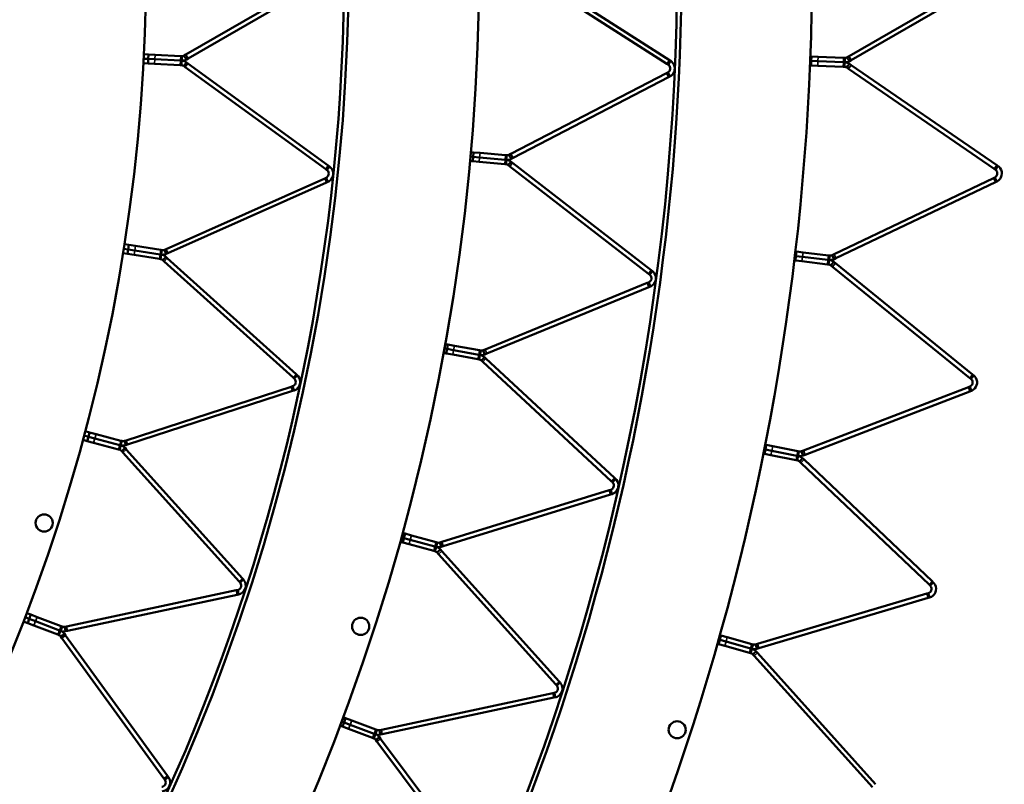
# Model space of a CAD drawing. Header units: millimetres. Extents: x 158 to 1353, y 392 to 3696.
# Tile 18 of 35: x 1132 to 1351, y 807 to 977. Entities that reach past the tile are written whole.
import ezdxf

# ---------------------------------------------------------------- set-up
doc = ezdxf.new("R2010")
doc.units = ezdxf.units.MM
doc.layers.add('Visible (ISO)', color=7, linetype='Continuous', lineweight=50)
doc.layers.add('Visible Narrow (ISO)', color=7, linetype='Continuous', lineweight=35)

msp = doc.modelspace()

# ---------------------------------------------------------------- linework, layer by layer
at = {"layer": 'Visible (ISO)'}
for p, q in [((1169.39, 968.78), (1202.79, 988.06)), ((1203.29, 987.2), (1169.89, 967.91)), ((1276.31, 966.72), (1243.48, 987.7)), ((1244.02, 988.54), (1276.85, 967.57)), ((1316.79, 968.43), (1350.79, 988.06)), ((1351.29, 987.2), (1317.29, 967.57)), ((1161.02, 967.82), (1160.03, 967.87)), ((1161.02, 967.82), (1160.03, 967.87)), ((1160.08, 968.87), (1161.07, 968.82)), ((1161.02, 967.82), (1160.97, 966.82)), ((1161.07, 968.82), (1161.02, 967.82)), ((1161.02, 967.82), (1162.48, 967.75)), ((1162.48, 967.75), (1161.02, 967.82)), ((1161.07, 968.82), (1162.54, 968.74)), ((1162.48, 967.75), (1168.18, 967.45)), ((1168.18, 967.45), (1162.48, 967.75)), ((1162.54, 968.74), (1168.24, 968.45)), ((1168.42, 967.43), (1168.18, 967.45)), ((1168.18, 967.45), (1168.42, 967.43)), ((1168.47, 968.43), (1168.24, 968.45)), ((1168.42, 967.43), (1168.39, 966.88)), ((1168.42, 967.43), (1168.45, 967.99)), ((1168.45, 967.99), (1168.47, 968.43)), ((1169.39, 968.78), (1169.02, 968.57)), ((1169.24, 968.19), (1169.02, 968.57)), ((1169.52, 967.7), (1169.24, 968.19)), ((1169.52, 967.7), (1169.89, 967.91)), ((1277.14, 967.39), (1276.83, 966.91)), ((1277.14, 967.39), (1276.85, 967.57)), ((1308.39, 967.36), (1308.16, 967.37)), ((1308.39, 967.36), (1308.16, 967.37)), ((1308.2, 968.37), (1308.43, 968.36)), ((1308.39, 967.36), (1308.35, 966.36)), ((1308.43, 968.36), (1308.39, 967.36)), ((1308.39, 967.36), (1309.86, 967.3)), ((1309.86, 967.3), (1308.39, 967.36)), ((1308.43, 968.36), (1309.89, 968.3)), ((1309.89, 968.3), (1315.58, 968.08)), ((1315.85, 968.07), (1315.58, 968.08)), ((1315.81, 967.07), (1315.83, 967.63)), ((1315.83, 967.63), (1315.85, 968.07)), ((1316.79, 968.43), (1316.39, 968.2)), ((1316.61, 967.82), (1316.39, 968.2)), ((1316.89, 967.33), (1316.61, 967.82)), ((1316.89, 967.33), (1317.29, 967.57)), ((1159.97, 966.88), (1160.97, 966.82)), ((1162.43, 966.75), (1160.97, 966.82)), ((1168.13, 966.45), (1162.43, 966.75)), ((1168.13, 966.45), (1168.37, 966.44)), ((1168.39, 966.88), (1168.37, 966.44)), ((1169.16, 966.6), (1168.9, 966.25)), ((1168.9, 966.25), (1169.25, 966)), ((1169.49, 967.06), (1169.16, 966.6)), ((1200.45, 943.33), (1169.25, 966)), ((1169.83, 966.81), (1169.49, 967.06)), ((1169.83, 966.81), (1201.03, 944.14)), ((1276.31, 966.72), (1276.6, 966.54)), ((1276.83, 966.91), (1276.6, 966.54)), ((1308.12, 966.37), (1308.35, 966.36)), ((1309.82, 966.3), (1308.35, 966.36)), ((1315.5, 966.08), (1309.82, 966.3)), ((1309.86, 967.3), (1315.54, 967.08)), ((1315.54, 967.08), (1309.86, 967.3)), ((1315.5, 966.08), (1315.77, 966.07)), ((1315.81, 967.07), (1315.54, 967.08)), ((1315.54, 967.08), (1315.81, 967.07)), ((1315.79, 966.51), (1315.77, 966.07)), ((1315.81, 967.07), (1315.79, 966.51)), ((1316.55, 966.25), (1316.3, 965.89)), ((1316.3, 965.89), (1316.68, 965.63)), ((1316.86, 966.72), (1316.55, 966.25)), ((1349.04, 943.39), (1316.68, 965.63)), ((1317.25, 966.45), (1316.86, 966.72)), ((1317.25, 966.45), (1349.61, 944.21)), ((1241.64, 946.71), (1276.22, 964.66)), ((1276.68, 963.77), (1242.1, 945.82)), ((1276.52, 964.81), (1276.22, 964.66)), ((1276.72, 964.42), (1276.52, 964.81)), ((1276.68, 963.77), (1276.98, 963.92)), ((1276.98, 963.92), (1276.72, 964.42)), ((1233.22, 946.06), (1232.65, 946.12)), ((1233.22, 946.06), (1232.65, 946.11)), ((1232.74, 947.11), (1233.31, 947.06)), ((1233.22, 946.06), (1233.13, 945.07)), ((1233.31, 947.06), (1233.22, 946.06)), ((1233.22, 946.06), (1234.67, 945.93)), ((1234.67, 945.93), (1233.22, 946.06)), ((1233.31, 947.06), (1234.76, 946.93)), ((1234.67, 945.93), (1240.35, 945.42)), ((1240.35, 945.42), (1234.67, 945.93)), ((1234.76, 946.93), (1240.44, 946.42)), ((1240.69, 946.4), (1240.44, 946.42)), ((1240.6, 945.4), (1240.65, 945.96)), ((1240.65, 945.96), (1240.69, 946.4)), ((1241.64, 946.71), (1241.24, 946.5)), ((1241.44, 946.11), (1241.24, 946.5)), ((1241.7, 945.62), (1241.44, 946.11)), ((1241.7, 945.62), (1242.1, 945.82)), ((1200.45, 943.33), (1200.72, 943.13)), ((1200.98, 943.49), (1200.72, 943.13)), ((1201.31, 943.94), (1200.98, 943.49)), ((1201.31, 943.94), (1201.03, 944.14)), ((1232.56, 945.12), (1233.13, 945.07)), ((1234.59, 944.94), (1233.13, 945.07)), ((1240.26, 944.43), (1234.59, 944.94)), ((1240.26, 944.43), (1240.51, 944.4)), ((1240.6, 945.4), (1240.35, 945.42)), ((1240.35, 945.42), (1240.6, 945.4)), ((1240.55, 944.84), (1240.51, 944.4)), ((1240.6, 945.4), (1240.55, 944.84)), ((1241.3, 944.55), (1241.03, 944.2)), ((1241.03, 944.2), (1241.39, 943.92)), ((1241.65, 944.99), (1241.3, 944.55)), ((1272.21, 920.09), (1241.39, 943.92)), ((1242, 944.71), (1241.65, 944.99)), ((1242, 944.71), (1272.82, 920.88)), ((1349.04, 943.39), (1349.31, 943.2)), ((1349.56, 943.56), (1349.31, 943.2)), ((1349.88, 944.02), (1349.56, 943.56)), ((1349.88, 944.02), (1349.61, 944.21)), ((1165, 925.58), (1200.23, 941.27)), ((1200.54, 941.41), (1200.23, 941.27)), ((1200.72, 941), (1200.54, 941.41)), ((1313.44, 924.42), (1348.88, 941.33)), ((1349.18, 941.47), (1348.88, 941.33)), ((1349.37, 941.07), (1349.18, 941.47)), ((1200.64, 940.36), (1165.4, 924.67)), ((1200.64, 940.36), (1200.95, 940.49)), ((1200.95, 940.49), (1200.72, 941)), ((1349.31, 940.43), (1313.87, 923.52)), ((1349.31, 940.43), (1349.61, 940.57)), ((1349.61, 940.57), (1349.37, 941.07)), ((1155.75, 926.65), (1156.73, 926.49)), ((1156.73, 926.49), (1156.57, 925.51)), ((1156.73, 926.49), (1158.18, 926.27)), ((1158.18, 926.27), (1163.81, 925.37)), ((1155.43, 924.68), (1156.42, 924.52)), ((1156.57, 925.51), (1155.59, 925.66)), ((1156.57, 925.51), (1155.59, 925.66)), ((1156.57, 925.51), (1156.42, 924.52)), ((1157.86, 924.29), (1156.42, 924.52)), ((1156.57, 925.51), (1158.02, 925.28)), ((1158.02, 925.28), (1156.57, 925.51)), ((1163.5, 923.4), (1157.86, 924.29)), ((1158.02, 925.28), (1163.66, 924.39)), ((1163.66, 924.39), (1158.02, 925.28)), ((1163.89, 924.35), (1163.66, 924.39)), ((1163.66, 924.39), (1163.89, 924.35)), ((1163.8, 923.8), (1163.73, 923.36)), ((1163.89, 924.35), (1163.8, 923.8)), ((1164.05, 925.34), (1163.81, 925.37)), ((1163.89, 924.35), (1163.98, 924.9)), ((1163.98, 924.9), (1164.05, 925.34)), ((1164.92, 923.86), (1164.54, 923.44)), ((1165, 925.58), (1164.61, 925.41)), ((1164.79, 925.01), (1164.61, 925.41)), ((1165.02, 924.5), (1164.79, 925.01)), ((1165.23, 923.58), (1164.92, 923.86)), ((1165.02, 924.5), (1165.4, 924.67)), ((1165.23, 923.58), (1193.89, 897.77)), ((1304.98, 924.01), (1304.75, 924.04)), ((1304.98, 924.01), (1304.75, 924.04)), ((1304.86, 925.03), (1305.1, 925.01)), ((1304.98, 924.01), (1304.86, 923.02)), ((1305.1, 925.01), (1304.98, 924.01)), ((1304.98, 924.01), (1306.44, 923.84)), ((1306.44, 923.84), (1304.98, 924.01)), ((1305.1, 925.01), (1306.55, 924.83)), ((1306.44, 923.84), (1312.09, 923.17)), ((1312.09, 923.17), (1306.44, 923.84)), ((1306.55, 924.83), (1312.2, 924.16)), ((1312.47, 924.13), (1312.2, 924.16)), ((1312.35, 923.14), (1312.42, 923.7)), ((1312.42, 923.7), (1312.47, 924.13)), ((1313.44, 924.42), (1313.02, 924.22)), ((1313.21, 923.83), (1313.02, 924.22)), ((1313.45, 923.32), (1313.21, 923.83)), ((1163.5, 923.4), (1163.73, 923.36)), ((1164.54, 923.44), (1164.25, 923.12)), ((1164.25, 923.12), (1164.56, 922.83)), ((1193.22, 897.03), (1164.56, 922.83)), ((1304.63, 923.05), (1304.86, 923.02)), ((1306.32, 922.85), (1304.86, 923.02)), ((1311.97, 922.18), (1306.32, 922.85)), ((1311.97, 922.18), (1312.23, 922.15)), ((1312.35, 923.14), (1312.09, 923.17)), ((1312.09, 923.17), (1312.35, 923.14)), ((1312.29, 922.58), (1312.23, 922.15)), ((1312.35, 923.14), (1312.29, 922.58)), ((1313.02, 922.27), (1312.75, 921.93)), ((1312.75, 921.93), (1313.11, 921.64)), ((1313.37, 922.71), (1313.02, 922.27)), ((1343.62, 896.93), (1313.11, 921.64)), ((1313.74, 922.41), (1313.37, 922.71)), ((1313.45, 923.32), (1313.87, 923.52)), ((1313.74, 922.41), (1344.25, 897.71)), ((1272.21, 920.09), (1272.48, 919.89)), ((1272.75, 920.23), (1272.48, 919.89)), ((1273.09, 920.68), (1272.75, 920.23)), ((1273.09, 920.68), (1272.82, 920.88)), ((1235.88, 903.27), (1271.93, 918.04)), ((1272.31, 917.12), (1236.26, 902.34)), ((1272.24, 918.17), (1271.93, 918.04)), ((1272.41, 917.76), (1272.24, 918.17)), ((1272.31, 917.12), (1272.62, 917.24)), ((1272.62, 917.24), (1272.41, 917.76)), ((1227.06, 904.46), (1227.61, 904.36)), ((1227.61, 904.36), (1227.43, 903.38)), ((1227.61, 904.36), (1229.05, 904.1)), ((1229.05, 904.1), (1234.66, 903.08)), ((1226.7, 902.5), (1227.26, 902.39)), ((1227.43, 903.38), (1226.88, 903.48)), ((1227.43, 903.38), (1226.88, 903.48)), ((1227.43, 903.38), (1227.26, 902.39)), ((1228.7, 902.13), (1227.26, 902.39)), ((1227.43, 903.38), (1228.88, 903.12)), ((1228.88, 903.12), (1227.43, 903.38)), ((1234.3, 901.12), (1228.7, 902.13)), ((1228.88, 903.12), (1234.48, 902.1)), ((1234.48, 902.1), (1228.88, 903.12)), ((1234.73, 902.05), (1234.48, 902.1)), ((1234.48, 902.1), (1234.73, 902.05)), ((1234.73, 902.05), (1234.63, 901.5)), ((1234.91, 903.04), (1234.66, 903.08)), ((1234.73, 902.05), (1234.83, 902.6)), ((1234.83, 902.6), (1234.91, 903.04)), ((1235.88, 903.27), (1235.47, 903.1)), ((1235.63, 902.69), (1235.47, 903.1)), ((1235.85, 902.17), (1235.63, 902.69)), ((1235.85, 902.17), (1236.26, 902.34)), ((1234.3, 901.12), (1234.55, 901.07)), ((1234.63, 901.5), (1234.55, 901.07)), ((1235.35, 901.14), (1235.05, 900.82)), ((1235.05, 900.82), (1235.38, 900.51)), ((1235.73, 901.55), (1235.35, 901.14)), ((1263.94, 874.01), (1235.38, 900.51)), ((1236.06, 901.25), (1235.73, 901.55)), ((1236.06, 901.25), (1264.62, 874.75)), ((1194.14, 897.54), (1193.77, 897.13)), ((1194.14, 897.54), (1193.89, 897.77)), ((1344.51, 897.49), (1344.16, 897.06)), ((1344.51, 897.49), (1344.25, 897.71)), ((1193.22, 897.03), (1193.47, 896.8)), ((1193.77, 897.13), (1193.47, 896.8)), ((1343.62, 896.93), (1343.88, 896.72)), ((1344.16, 897.06), (1343.88, 896.72)), ((1156.11, 883.08), (1192.79, 895)), ((1193.1, 894.05), (1156.42, 882.13)), ((1193.11, 895.11), (1192.79, 895)), ((1193.1, 894.05), (1193.42, 894.15)), ((1193.25, 894.69), (1193.11, 895.11)), ((1193.42, 894.15), (1193.25, 894.69)), ((1306.64, 880.82), (1343.3, 894.89)), ((1343.66, 893.95), (1307, 879.88)), ((1343.61, 895.01), (1343.3, 894.89)), ((1343.77, 894.6), (1343.61, 895.01)), ((1343.66, 893.95), (1343.97, 894.07)), ((1343.97, 894.07), (1343.77, 894.6)), ((1147.02, 885.11), (1147.99, 884.85)), ((1147.99, 884.85), (1147.73, 883.89)), ((1147.99, 884.85), (1149.4, 884.48)), ((1149.4, 884.48), (1154.91, 883)), ((1146.51, 883.18), (1147.47, 882.92)), ((1147.73, 883.89), (1146.77, 884.15)), ((1147.73, 883.89), (1146.77, 884.15)), ((1147.73, 883.89), (1147.47, 882.92)), ((1148.88, 882.54), (1147.47, 882.92)), ((1147.73, 883.89), (1149.14, 883.51)), ((1149.14, 883.51), (1147.73, 883.89)), ((1154.4, 881.07), (1148.88, 882.54)), ((1149.14, 883.51), (1154.66, 882.03)), ((1154.66, 882.03), (1149.14, 883.51)), ((1154.88, 881.97), (1154.66, 882.03)), ((1154.66, 882.03), (1154.88, 881.97)), ((1154.88, 881.97), (1155.03, 882.51)), ((1155.14, 882.94), (1154.91, 883)), ((1155.03, 882.51), (1155.14, 882.94)), ((1156.11, 883.08), (1155.71, 882.95)), ((1155.85, 882.53), (1155.71, 882.95)), ((1156.02, 882), (1155.85, 882.53)), ((1156.02, 882), (1156.42, 882.13)), ((1298.14, 882.1), (1298.37, 882.05)), ((1298.37, 882.05), (1298.18, 881.07)), ((1298.37, 882.05), (1299.81, 881.76)), ((1154.4, 881.07), (1154.62, 881.01)), ((1154.74, 881.43), (1154.62, 881.01)), ((1154.88, 881.97), (1154.74, 881.43)), ((1155.44, 881), (1155.11, 880.71)), ((1155.11, 880.71), (1155.39, 880.39)), ((1181.2, 851.73), (1155.39, 880.39)), ((1155.85, 881.38), (1155.44, 881)), ((1156.14, 881.06), (1155.85, 881.38)), ((1156.14, 881.06), (1181.94, 852.4)), ((1297.75, 880.13), (1297.98, 880.09)), ((1298.18, 881.07), (1297.95, 881.11)), ((1298.18, 881.07), (1297.95, 881.11)), ((1298.18, 881.07), (1297.98, 880.09)), ((1299.42, 879.8), (1297.98, 880.09)), ((1298.18, 881.07), (1299.62, 880.78)), ((1299.62, 880.78), (1298.18, 881.07)), ((1299.62, 880.78), (1305.2, 879.67)), ((1305.2, 879.67), (1299.62, 880.78)), ((1299.81, 881.76), (1305.39, 880.65)), ((1305.65, 880.6), (1305.39, 880.65)), ((1305.46, 879.62), (1305.57, 880.17)), ((1305.57, 880.17), (1305.65, 880.6)), ((1306.64, 880.82), (1306.21, 880.65)), ((1306.36, 880.24), (1306.21, 880.65)), ((1306.57, 879.71), (1306.36, 880.24)), ((1306.57, 879.71), (1307, 879.88)), ((1305, 878.69), (1299.42, 879.8)), ((1305, 878.69), (1305.26, 878.64)), ((1305.46, 879.62), (1305.2, 879.67)), ((1305.2, 879.67), (1305.46, 879.62)), ((1305.35, 879.07), (1305.26, 878.64)), ((1305.46, 879.62), (1305.35, 879.07)), ((1306.06, 878.7), (1305.76, 878.38)), ((1305.76, 878.38), (1306.1, 878.06)), ((1306.45, 879.11), (1306.06, 878.7)), ((1334.58, 851.04), (1306.1, 878.06)), ((1306.78, 878.79), (1306.45, 879.11)), ((1306.78, 878.79), (1335.26, 851.76)), ((1263.94, 874.01), (1264.19, 873.79)), ((1264.49, 874.11), (1264.19, 873.79)), ((1264.87, 874.52), (1264.49, 874.11)), ((1264.87, 874.52), (1264.62, 874.75)), ((1226.25, 860.51), (1263.48, 872)), ((1263.8, 872.1), (1263.48, 872)), ((1263.78, 871.04), (1264.1, 871.14)), ((1263.93, 871.68), (1263.8, 872.1)), ((1264.1, 871.14), (1263.93, 871.68)), ((1263.78, 871.04), (1226.55, 859.56)), ((1217.57, 862.5), (1218.11, 862.35)), ((1218.11, 862.35), (1217.85, 861.38)), ((1218.11, 862.35), (1219.53, 861.96)), ((1217.04, 860.57), (1217.58, 860.42)), ((1217.85, 861.38), (1217.3, 861.53)), ((1217.85, 861.38), (1217.3, 861.53)), ((1217.85, 861.38), (1217.58, 860.42)), ((1218.99, 860.03), (1217.58, 860.42)), ((1217.85, 861.38), (1219.26, 860.99)), ((1219.26, 860.99), (1217.85, 861.38)), ((1219.26, 860.99), (1224.75, 859.48)), ((1224.75, 859.48), (1219.26, 860.99)), ((1219.53, 861.96), (1225.02, 860.44)), ((1225.26, 860.37), (1225.02, 860.44)), ((1225.15, 859.95), (1225.26, 860.37)), ((1226.25, 860.51), (1225.82, 860.38)), ((1225.95, 859.96), (1225.82, 860.38)), ((1224.49, 858.51), (1218.99, 860.03)), ((1224.49, 858.51), (1224.73, 858.45)), ((1224.85, 858.87), (1224.73, 858.45)), ((1225, 859.41), (1224.75, 859.48)), ((1224.75, 859.48), (1225, 859.41)), ((1225, 859.41), (1224.85, 858.87)), ((1225, 859.41), (1225.15, 859.95)), ((1225.54, 858.44), (1225.21, 858.15)), ((1225.21, 858.15), (1225.51, 857.82)), ((1225.95, 858.82), (1225.54, 858.44)), ((1226.12, 859.43), (1225.95, 859.96)), ((1226.25, 858.49), (1225.95, 858.82)), ((1226.12, 859.43), (1226.55, 859.56)), ((1226.25, 858.49), (1252.32, 829.53)), ((1251.58, 828.86), (1225.51, 857.82)), ((1181.2, 851.73), (1181.43, 851.48)), ((1181.75, 851.78), (1181.43, 851.48)), ((1182.17, 852.15), (1181.75, 851.78)), ((1182.17, 852.15), (1181.94, 852.4)), ((1335.51, 851.53), (1335.12, 851.12)), ((1335.51, 851.53), (1335.26, 851.76)), ((1142.84, 841.74), (1180.56, 849.76)), ((1180.89, 849.83), (1180.56, 849.76)), ((1180.98, 849.4), (1180.89, 849.83)), ((1181.1, 848.86), (1180.98, 849.4)), ((1334.58, 851.04), (1334.82, 850.81)), ((1335.12, 851.12), (1334.82, 850.81)), ((1180.77, 848.79), (1143.04, 840.77)), ((1180.77, 848.79), (1181.1, 848.86)), ((1296.45, 837.88), (1334.09, 849.03)), ((1334.38, 848.07), (1296.73, 836.92)), ((1334.41, 849.12), (1334.09, 849.03)), ((1334.38, 848.07), (1334.7, 848.16)), ((1334.54, 848.7), (1334.41, 849.12)), ((1334.7, 848.16), (1334.54, 848.7)), ((1133.29, 842.85), (1134.22, 842.49)), ((1134.58, 843.42), (1133.65, 843.78)), ((1134.58, 843.42), (1133.65, 843.78)), ((1134.01, 844.71), (1134.94, 844.36)), ((1134.58, 843.42), (1134.22, 842.49)), ((1134.94, 844.36), (1134.58, 843.42)), ((1134.58, 843.42), (1135.95, 842.9)), ((1135.95, 842.9), (1134.58, 843.42)), ((1134.94, 844.36), (1136.31, 843.83)), ((1135.95, 842.9), (1141.28, 840.85)), ((1141.28, 840.85), (1135.95, 842.9)), ((1136.31, 843.83), (1141.63, 841.79)), ((1135.59, 841.96), (1134.22, 842.49)), ((1140.92, 839.92), (1135.59, 841.96)), ((1141.5, 840.77), (1141.28, 840.85)), ((1141.28, 840.85), (1141.5, 840.77)), ((1141.5, 840.77), (1141.29, 840.24)), ((1141.5, 840.77), (1141.7, 841.29)), ((1141.85, 841.7), (1141.63, 841.79)), ((1141.7, 841.29), (1141.85, 841.7)), ((1142.84, 841.74), (1142.42, 841.66)), ((1142.51, 841.23), (1142.42, 841.66)), ((1142.63, 840.68), (1142.51, 841.23)), ((1142.63, 840.68), (1143.04, 840.77)), ((1140.92, 839.92), (1141.14, 839.83)), ((1141.29, 840.24), (1141.14, 839.83)), ((1141.94, 839.75), (1141.59, 839.49)), ((1141.59, 839.49), (1141.84, 839.14)), ((1164.51, 807.94), (1141.84, 839.14)), ((1142.4, 840.08), (1141.94, 839.75)), ((1142.65, 839.73), (1142.4, 840.08)), ((1142.65, 839.73), (1165.31, 808.53)), ((1288.03, 838.79), (1287.76, 837.83)), ((1288.03, 838.79), (1287.8, 838.85)), ((1288.03, 838.79), (1287.8, 838.85)), ((1288.3, 839.75), (1288.03, 838.79)), ((1288.03, 838.79), (1289.44, 838.39)), ((1289.44, 838.39), (1288.03, 838.79)), ((1288.07, 839.82), (1288.3, 839.75)), ((1288.3, 839.75), (1289.71, 839.36)), ((1289.44, 838.39), (1294.91, 836.85)), ((1294.91, 836.85), (1289.44, 838.39)), ((1289.71, 839.36), (1295.19, 837.81)), ((1287.53, 837.89), (1287.76, 837.83)), ((1289.17, 837.43), (1287.76, 837.83)), ((1294.64, 835.89), (1289.17, 837.43)), ((1295.02, 836.24), (1294.9, 835.81)), ((1295.17, 836.78), (1294.91, 836.85)), ((1294.91, 836.85), (1295.17, 836.78)), ((1295.17, 836.78), (1295.02, 836.24)), ((1295.17, 836.78), (1295.32, 837.32)), ((1295.44, 837.74), (1295.19, 837.81)), ((1295.32, 837.32), (1295.44, 837.74)), ((1296.12, 836.19), (1295.7, 835.81)), ((1296.45, 837.88), (1296, 837.74)), ((1296.12, 837.32), (1296, 837.74)), ((1296.28, 836.78), (1296.12, 837.32)), ((1296.43, 835.84), (1296.12, 836.19)), ((1296.28, 836.78), (1296.73, 836.92)), ((1294.64, 835.89), (1294.9, 835.81)), ((1295.7, 835.81), (1295.37, 835.52)), ((1295.37, 835.52), (1295.69, 835.17)), ((1321.96, 806), (1295.69, 835.17)), ((1296.43, 835.84), (1322.7, 806.66)), ((1252.55, 829.28), (1252.32, 829.53)), ((1251.58, 828.86), (1251.8, 828.61)), ((1252.13, 828.91), (1251.8, 828.61)), ((1252.55, 829.28), (1252.13, 828.91)), ((1212.83, 818.8), (1250.94, 826.9)), ((1251.15, 825.92), (1213.04, 817.82)), ((1251.27, 826.97), (1250.94, 826.9)), ((1251.15, 825.92), (1251.48, 825.99)), ((1251.36, 826.54), (1251.27, 826.97)), ((1251.48, 825.99), (1251.36, 826.54)), ((1204.36, 821.55), (1204.89, 821.35)), ((1204.89, 821.35), (1204.54, 820.41)), ((1204.89, 821.35), (1206.26, 820.84)), ((1206.26, 820.84), (1211.59, 818.83)), ((1203.66, 819.68), (1204.19, 819.48)), ((1204.54, 820.41), (1204.01, 820.61)), ((1204.54, 820.41), (1204.01, 820.61)), ((1204.54, 820.41), (1204.19, 819.48)), ((1205.56, 818.96), (1204.19, 819.48)), ((1204.54, 820.41), (1205.91, 819.9)), ((1205.91, 819.9), (1204.54, 820.41)), ((1210.89, 816.96), (1205.56, 818.96)), ((1205.91, 819.9), (1211.24, 817.9)), ((1211.24, 817.9), (1205.91, 819.9)), ((1211.83, 818.74), (1211.59, 818.83)), ((1211.68, 818.33), (1211.83, 818.74)), ((1212.83, 818.8), (1212.39, 818.7)), ((1212.48, 818.27), (1212.39, 818.7)), ((1210.89, 816.96), (1211.13, 816.87)), ((1211.28, 817.28), (1211.13, 816.87)), ((1211.48, 817.81), (1211.24, 817.9)), ((1211.24, 817.9), (1211.48, 817.81)), ((1211.48, 817.81), (1211.28, 817.28)), ((1211.48, 817.81), (1211.68, 818.33)), ((1211.93, 816.8), (1211.58, 816.54)), ((1211.58, 816.54), (1211.85, 816.18)), ((1212.38, 817.14), (1211.93, 816.8)), ((1212.65, 816.78), (1212.38, 817.14)), ((1212.6, 817.72), (1212.48, 818.27)), ((1212.6, 817.72), (1213.04, 817.82)), ((1212.65, 816.78), (1236.02, 785.6)), ((1235.22, 785), (1211.85, 816.18)), ((1164.51, 807.94), (1164.7, 807.67)), ((1165.06, 807.93), (1164.7, 807.67)), ((1165.51, 808.26), (1165.06, 807.93)), ((1165.51, 808.26), (1165.31, 808.53))]:
    msp.add_line(p, q, dxfattribs=at)
for centre, radius in [((755.08, 989.1), 523.5), ((755.08, 989.1), 449.5), ((1137.88, 864.72), 1.9), ((1208.23, 841.75), 1.9), ((1278.57, 818.78), 1.9)]:
    msp.add_circle(centre, radius, dxfattribs=at)
for radius, start, end in [(553.5, 324.0048, 35.9502), (524.5, 324.0048, 35.9502), (479.5, 324.0188, 35.9552), (450.5, 324.0188, 35.9552), (405.5, 324.038, 35.962)]:
    msp.add_arc((755.08, 989.1), radius, start, end, dxfattribs=at)
for points in [[(1169.52, 967.7), (1169.17, 967.49), (1168.77, 967.42), (1168.42, 967.43)], [(1168.42, 967.43), (1168.77, 967.42), (1169.16, 967.3), (1169.49, 967.06)], [(1168.47, 968.43), (1168.65, 968.42), (1168.85, 968.46), (1169.02, 968.57)], [(1315.85, 968.07), (1316.02, 968.06), (1316.21, 968.1), (1316.39, 968.2)], [(1168.9, 966.25), (1168.74, 966.37), (1168.54, 966.43), (1168.37, 966.44)], [(1316.3, 965.89), (1316.13, 966), (1315.94, 966.06), (1315.77, 966.07)], [(1316.89, 967.33), (1316.54, 967.13), (1316.16, 967.05), (1315.81, 967.07)], [(1315.81, 967.07), (1316.16, 967.05), (1316.53, 966.94), (1316.86, 966.72)], [(1241.7, 945.62), (1241.34, 945.43), (1240.95, 945.37), (1240.6, 945.4)], [(1240.69, 946.4), (1240.87, 946.38), (1241.06, 946.41), (1241.24, 946.5)], [(1241.03, 944.2), (1240.87, 944.32), (1240.69, 944.39), (1240.51, 944.4)], [(1240.6, 945.4), (1240.95, 945.37), (1241.33, 945.24), (1241.65, 944.99)], [(1165.02, 924.5), (1164.64, 924.33), (1164.24, 924.29), (1163.89, 924.35)], [(1163.89, 924.35), (1164.24, 924.29), (1164.61, 924.13), (1164.92, 923.86)], [(1164.05, 925.34), (1164.22, 925.31), (1164.42, 925.33), (1164.61, 925.41)], [(1312.47, 924.13), (1312.64, 924.11), (1312.84, 924.14), (1313.02, 924.22)], [(1164.25, 923.12), (1164.09, 923.25), (1163.91, 923.33), (1163.73, 923.36)], [(1312.75, 921.93), (1312.59, 922.06), (1312.41, 922.13), (1312.23, 922.15)], [(1313.45, 923.32), (1313.09, 923.15), (1312.7, 923.1), (1312.35, 923.14)], [(1312.35, 923.14), (1312.7, 923.1), (1313.06, 922.96), (1313.37, 922.71)], [(1235.85, 902.17), (1235.47, 902.02), (1235.08, 901.99), (1234.73, 902.05)], [(1234.73, 902.05), (1235.08, 901.99), (1235.44, 901.83), (1235.73, 901.55)], [(1234.91, 903.04), (1235.08, 903.01), (1235.28, 903.02), (1235.47, 903.1)], [(1235.05, 900.82), (1234.91, 900.96), (1234.72, 901.04), (1234.55, 901.07)], [(1156.02, 882), (1155.63, 881.87), (1155.23, 881.88), (1154.88, 881.97)], [(1155.14, 882.94), (1155.31, 882.89), (1155.51, 882.89), (1155.71, 882.95)], [(1155.11, 880.71), (1154.97, 880.86), (1154.8, 880.96), (1154.62, 881.01)], [(1154.88, 881.97), (1155.23, 881.88), (1155.58, 881.68), (1155.85, 881.38)], [(1305.65, 880.6), (1305.82, 880.57), (1306.02, 880.58), (1306.21, 880.65)], [(1305.76, 878.38), (1305.61, 878.52), (1305.43, 878.61), (1305.26, 878.64)], [(1306.57, 879.71), (1306.19, 879.57), (1305.8, 879.55), (1305.46, 879.62)], [(1305.46, 879.62), (1305.8, 879.55), (1306.15, 879.39), (1306.45, 879.11)], [(1225.26, 860.37), (1225.43, 860.33), (1225.63, 860.32), (1225.82, 860.38)], [(1225.21, 858.15), (1225.07, 858.3), (1224.9, 858.4), (1224.73, 858.45)], [(1226.12, 859.43), (1225.73, 859.31), (1225.34, 859.32), (1225, 859.41)], [(1225, 859.41), (1225.34, 859.32), (1225.68, 859.12), (1225.95, 858.82)], [(1141.5, 840.77), (1141.83, 840.64), (1142.16, 840.41), (1142.4, 840.08)], [(1142.63, 840.68), (1142.23, 840.59), (1141.83, 840.64), (1141.5, 840.77)], [(1141.85, 841.7), (1142.02, 841.64), (1142.22, 841.61), (1142.42, 841.66)], [(1141.59, 839.49), (1141.47, 839.65), (1141.3, 839.77), (1141.14, 839.83)], [(1295.17, 836.78), (1295.51, 836.68), (1295.85, 836.49), (1296.12, 836.19)], [(1296.28, 836.78), (1295.9, 836.67), (1295.51, 836.68), (1295.17, 836.78)], [(1295.44, 837.74), (1295.61, 837.69), (1295.81, 837.69), (1296, 837.74)], [(1295.37, 835.52), (1295.24, 835.67), (1295.07, 835.77), (1294.9, 835.81)], [(1211.83, 818.74), (1212, 818.68), (1212.19, 818.66), (1212.39, 818.7)], [(1211.58, 816.54), (1211.46, 816.7), (1211.29, 816.81), (1211.13, 816.87)], [(1211.48, 817.81), (1211.81, 817.69), (1212.14, 817.46), (1212.38, 817.14)], [(1212.6, 817.72), (1212.2, 817.64), (1211.81, 817.69), (1211.48, 817.81)]]:
    msp.add_open_spline(points, degree=3, dxfattribs=at)
for points, knots in [([(1277.14, 967.39), (1277.47, 967.17), (1277.87, 966.73), (1278.01, 966.15), (1278.14, 965.6), (1277.99, 964.97), (1277.69, 964.54), (1277.48, 964.25), (1277.21, 964.04), (1276.98, 963.92)], [1.11375, 1.11375, 1.11375, 1.11375, 1.768965, 1.768965, 1.768965, 2.39447, 2.39447, 2.39447, 2.821957, 2.821957, 2.821957, 2.821957]), ([(1276.52, 964.81), (1276.73, 964.92), (1276.99, 965.19), (1277.05, 965.55), (1277.1, 965.9), (1276.93, 966.27), (1276.72, 966.45), (1276.68, 966.49), (1276.64, 966.52), (1276.6, 966.54)], [-2.821957, -2.821957, -2.821957, -2.821957, -2.045954, -2.045954, -2.045954, -1.268463, -1.268463, -1.268463, -1.11375, -1.11375, -1.11375, -1.11375]), ([(1201.31, 943.94), (1201.63, 943.7), (1202, 943.24), (1202.1, 942.66), (1202.2, 942.1), (1202.02, 941.47), (1201.69, 941.06), (1201.46, 940.78), (1201.18, 940.6), (1200.95, 940.49)], [1.110722, 1.110722, 1.110722, 1.110722, 1.765936, 1.765936, 1.765936, 2.391441, 2.391441, 2.391441, 2.818928, 2.818928, 2.818928, 2.818928]), ([(1349.88, 944.02), (1350.21, 943.8), (1350.59, 943.35), (1350.71, 942.76), (1350.82, 942.21), (1350.66, 941.58), (1350.34, 941.16), (1350.12, 940.87), (1349.84, 940.68), (1349.61, 940.57)], [1.116033, 1.116033, 1.116033, 1.116033, 1.771247, 1.771247, 1.771247, 2.396752, 2.396752, 2.396752, 2.824239, 2.824239, 2.824239, 2.824239]), ([(1200.54, 941.41), (1200.76, 941.5), (1201.03, 941.76), (1201.11, 942.11), (1201.19, 942.46), (1201.03, 942.84), (1200.84, 943.03), (1200.8, 943.07), (1200.76, 943.1), (1200.72, 943.13)], [-2.818928, -2.818928, -2.818928, -2.818928, -2.042925, -2.042925, -2.042925, -1.265434, -1.265434, -1.265434, -1.110722, -1.110722, -1.110722, -1.110722]), ([(1349.18, 941.47), (1349.39, 941.57), (1349.66, 941.84), (1349.73, 942.19), (1349.8, 942.54), (1349.63, 942.91), (1349.43, 943.1), (1349.39, 943.14), (1349.35, 943.17), (1349.31, 943.2)], [-2.824239, -2.824239, -2.824239, -2.824239, -2.048236, -2.048236, -2.048236, -1.270745, -1.270745, -1.270745, -1.116033, -1.116033, -1.116033, -1.116033]), ([(1272.24, 918.17), (1272.46, 918.26), (1272.75, 918.51), (1272.84, 918.85), (1272.92, 919.2), (1272.78, 919.58), (1272.59, 919.78), (1272.55, 919.82), (1272.51, 919.86), (1272.48, 919.89)], [-2.821957, -2.821957, -2.821957, -2.821957, -2.045954, -2.045954, -2.045954, -1.268463, -1.268463, -1.268463, -1.11375, -1.11375, -1.11375, -1.11375]), ([(1273.09, 920.68), (1273.4, 920.43), (1273.76, 919.96), (1273.84, 919.37), (1273.92, 918.81), (1273.73, 918.19), (1273.38, 917.79), (1273.15, 917.52), (1272.86, 917.34), (1272.62, 917.24)], [1.11375, 1.11375, 1.11375, 1.11375, 1.768965, 1.768965, 1.768965, 2.39447, 2.39447, 2.39447, 2.821957, 2.821957, 2.821957, 2.821957]), ([(1194.14, 897.54), (1194.44, 897.28), (1194.76, 896.78), (1194.8, 896.19), (1194.84, 895.62), (1194.59, 895.02), (1194.22, 894.64), (1193.97, 894.39), (1193.67, 894.23), (1193.42, 894.15)], [1.110722, 1.110722, 1.110722, 1.110722, 1.765936, 1.765936, 1.765936, 2.391441, 2.391441, 2.391441, 2.818928, 2.818928, 2.818928, 2.818928]), ([(1344.51, 897.49), (1344.82, 897.24), (1345.17, 896.76), (1345.24, 896.17), (1345.31, 895.61), (1345.09, 895), (1344.74, 894.6), (1344.5, 894.34), (1344.21, 894.17), (1343.97, 894.07)], [1.116033, 1.116033, 1.116033, 1.116033, 1.771247, 1.771247, 1.771247, 2.396752, 2.396752, 2.396752, 2.824239, 2.824239, 2.824239, 2.824239]), ([(1193.11, 895.11), (1193.34, 895.18), (1193.64, 895.4), (1193.76, 895.74), (1193.87, 896.08), (1193.75, 896.48), (1193.58, 896.69), (1193.55, 896.73), (1193.51, 896.77), (1193.47, 896.8)], [-2.818928, -2.818928, -2.818928, -2.818928, -2.042925, -2.042925, -2.042925, -1.265434, -1.265434, -1.265434, -1.110722, -1.110722, -1.110722, -1.110722]), ([(1343.61, 895.01), (1343.83, 895.09), (1344.12, 895.33), (1344.22, 895.68), (1344.31, 896.02), (1344.18, 896.41), (1343.99, 896.61), (1343.96, 896.65), (1343.92, 896.69), (1343.88, 896.72)], [-2.824239, -2.824239, -2.824239, -2.824239, -2.048236, -2.048236, -2.048236, -1.270745, -1.270745, -1.270745, -1.116033, -1.116033, -1.116033, -1.116033]), ([(1263.8, 872.1), (1264.03, 872.17), (1264.34, 872.39), (1264.45, 872.73), (1264.57, 873.06), (1264.46, 873.46), (1264.29, 873.67), (1264.26, 873.72), (1264.22, 873.75), (1264.19, 873.79)], [-2.821957, -2.821957, -2.821957, -2.821957, -2.045954, -2.045954, -2.045954, -1.268463, -1.268463, -1.268463, -1.11375, -1.11375, -1.11375, -1.11375]), ([(1264.87, 874.52), (1265.16, 874.25), (1265.48, 873.75), (1265.51, 873.15), (1265.53, 872.59), (1265.28, 871.99), (1264.9, 871.62), (1264.65, 871.37), (1264.35, 871.22), (1264.1, 871.14)], [1.11375, 1.11375, 1.11375, 1.11375, 1.768965, 1.768965, 1.768965, 2.39447, 2.39447, 2.39447, 2.821957, 2.821957, 2.821957, 2.821957]), ([(1180.89, 849.83), (1181.12, 849.88), (1181.45, 850.08), (1181.59, 850.4), (1181.74, 850.73), (1181.67, 851.13), (1181.52, 851.36), (1181.49, 851.41), (1181.46, 851.45), (1181.43, 851.48)], [-2.818928, -2.818928, -2.818928, -2.818928, -2.042925, -2.042925, -2.042925, -1.265434, -1.265434, -1.265434, -1.110722, -1.110722, -1.110722, -1.110722]), ([(1182.17, 852.15), (1182.43, 851.85), (1182.7, 851.33), (1182.68, 850.73), (1182.66, 850.16), (1182.35, 849.59), (1181.94, 849.26), (1181.66, 849.03), (1181.35, 848.91), (1181.1, 848.86)], [1.110722, 1.110722, 1.110722, 1.110722, 1.765936, 1.765936, 1.765936, 2.391441, 2.391441, 2.391441, 2.818928, 2.818928, 2.818928, 2.818928]), ([(1335.51, 851.53), (1335.8, 851.26), (1336.11, 850.75), (1336.13, 850.16), (1336.15, 849.59), (1335.89, 848.99), (1335.51, 848.63), (1335.25, 848.38), (1334.95, 848.24), (1334.7, 848.16)], [1.116033, 1.116033, 1.116033, 1.116033, 1.771247, 1.771247, 1.771247, 2.396752, 2.396752, 2.396752, 2.824239, 2.824239, 2.824239, 2.824239]), ([(1334.41, 849.12), (1334.64, 849.19), (1334.95, 849.41), (1335.07, 849.74), (1335.19, 850.08), (1335.09, 850.47), (1334.92, 850.69), (1334.89, 850.74), (1334.85, 850.77), (1334.82, 850.81)], [-2.824239, -2.824239, -2.824239, -2.824239, -2.048236, -2.048236, -2.048236, -1.270745, -1.270745, -1.270745, -1.116033, -1.116033, -1.116033, -1.116033]), ([(1251.27, 826.97), (1251.5, 827.02), (1251.83, 827.21), (1251.97, 827.53), (1252.12, 827.86), (1252.05, 828.26), (1251.9, 828.49), (1251.87, 828.54), (1251.83, 828.58), (1251.8, 828.61)], [-2.821957, -2.821957, -2.821957, -2.821957, -2.045954, -2.045954, -2.045954, -1.268463, -1.268463, -1.268463, -1.11375, -1.11375, -1.11375, -1.11375]), ([(1252.55, 829.28), (1252.81, 828.99), (1253.08, 828.46), (1253.06, 827.87), (1253.04, 827.3), (1252.73, 826.72), (1252.32, 826.39), (1252.04, 826.16), (1251.73, 826.04), (1251.48, 825.99)], [1.11375, 1.11375, 1.11375, 1.11375, 1.768965, 1.768965, 1.768965, 2.39447, 2.39447, 2.39447, 2.821957, 2.821957, 2.821957, 2.821957]), ([(1164, 806.09), (1164.23, 806.11), (1164.58, 806.27), (1164.76, 806.58), (1164.94, 806.89), (1164.91, 807.29), (1164.78, 807.54), (1164.76, 807.59), (1164.73, 807.63), (1164.7, 807.67)], [-2.818928, -2.818928, -2.818928, -2.818928, -2.042925, -2.042925, -2.042925, -1.265434, -1.265434, -1.265434, -1.110722, -1.110722, -1.110722, -1.110722]), ([(1165.51, 808.26), (1165.75, 807.94), (1165.96, 807.38), (1165.87, 806.79), (1165.79, 806.23), (1165.43, 805.69), (1164.99, 805.41), (1164.69, 805.21), (1164.36, 805.12), (1164.1, 805.09)], [1.110722, 1.110722, 1.110722, 1.110722, 1.765936, 1.765936, 1.765936, 2.391441, 2.391441, 2.391441, 2.818928, 2.818928, 2.818928, 2.818928])]:
    msp.add_open_spline(points, degree=3, knots=knots, dxfattribs=at)
at = {"layer": 'Visible Narrow (ISO)'}
for p, q in [((1162.43, 966.75), (1162.48, 967.75)), ((1162.48, 967.75), (1162.54, 968.74)), ((1168.13, 966.45), (1168.18, 967.45)), ((1168.24, 968.45), (1168.18, 967.45)), ((1169.39, 968.78), (1169.89, 967.91)), ((1276.31, 966.72), (1276.85, 967.57)), ((1309.86, 967.3), (1309.89, 968.3)), ((1315.58, 968.08), (1315.54, 967.08)), ((1316.79, 968.43), (1317.29, 967.57)), ((1169.25, 966), (1169.83, 966.81)), ((1309.82, 966.3), (1309.86, 967.3)), ((1315.5, 966.08), (1315.54, 967.08)), ((1316.68, 965.63), (1317.25, 966.45)), ((1276.22, 964.66), (1276.68, 963.77)), ((1234.59, 944.94), (1234.67, 945.93)), ((1234.67, 945.93), (1234.76, 946.93)), ((1240.44, 946.42), (1240.35, 945.42)), ((1241.64, 946.71), (1242.1, 945.82)), ((1200.45, 943.33), (1201.03, 944.14)), ((1240.26, 944.43), (1240.35, 945.42)), ((1241.39, 943.92), (1242, 944.71)), ((1349.04, 943.39), (1349.61, 944.21)), ((1200.23, 941.27), (1200.64, 940.36)), ((1348.88, 941.33), (1349.31, 940.43)), ((1158.02, 925.28), (1158.18, 926.27)), ((1157.86, 924.29), (1158.02, 925.28)), ((1163.5, 923.4), (1163.66, 924.39)), ((1163.81, 925.37), (1163.66, 924.39)), ((1164.56, 922.83), (1165.23, 923.58)), ((1165, 925.58), (1165.4, 924.67)), ((1306.32, 922.85), (1306.44, 923.84)), ((1306.44, 923.84), (1306.55, 924.83)), ((1312.2, 924.16), (1312.09, 923.17)), ((1313.44, 924.42), (1313.87, 923.52)), ((1311.97, 922.18), (1312.09, 923.17)), ((1313.11, 921.64), (1313.74, 922.41)), ((1272.21, 920.09), (1272.82, 920.88)), ((1271.93, 918.04), (1272.31, 917.12)), ((1228.88, 903.12), (1229.05, 904.1)), ((1228.7, 902.13), (1228.88, 903.12)), ((1234.3, 901.12), (1234.48, 902.1)), ((1234.66, 903.08), (1234.48, 902.1)), ((1235.88, 903.27), (1236.26, 902.34)), ((1235.38, 900.51), (1236.06, 901.25)), ((1193.22, 897.03), (1193.89, 897.77)), ((1343.62, 896.93), (1344.25, 897.71)), ((1192.79, 895), (1193.1, 894.05)), ((1343.3, 894.89), (1343.66, 893.95)), ((1149.14, 883.51), (1149.4, 884.48)), ((1148.88, 882.54), (1149.14, 883.51)), ((1154.4, 881.07), (1154.66, 882.03)), ((1154.91, 883), (1154.66, 882.03)), ((1156.11, 883.08), (1156.42, 882.13)), ((1155.39, 880.39), (1156.14, 881.06)), ((1299.42, 879.8), (1299.62, 880.78)), ((1299.62, 880.78), (1299.81, 881.76)), ((1305.39, 880.65), (1305.2, 879.67)), ((1306.64, 880.82), (1307, 879.88)), ((1305, 878.69), (1305.2, 879.67)), ((1306.1, 878.06), (1306.78, 878.79)), ((1263.94, 874.01), (1264.62, 874.75)), ((1263.48, 872), (1263.78, 871.04)), ((1218.99, 860.03), (1219.26, 860.99)), ((1219.26, 860.99), (1219.53, 861.96)), ((1225.02, 860.44), (1224.75, 859.48)), ((1226.25, 860.51), (1226.55, 859.56)), ((1224.49, 858.51), (1224.75, 859.48)), ((1225.51, 857.82), (1226.25, 858.49)), ((1181.2, 851.73), (1181.94, 852.4)), ((1334.58, 851.04), (1335.26, 851.76)), ((1180.56, 849.76), (1180.77, 848.79)), ((1334.09, 849.03), (1334.38, 848.07)), ((1135.59, 841.96), (1135.95, 842.9)), ((1135.95, 842.9), (1136.31, 843.83)), ((1140.92, 839.92), (1141.28, 840.85)), ((1141.63, 841.79), (1141.28, 840.85)), ((1142.84, 841.74), (1143.04, 840.77)), ((1141.84, 839.14), (1142.65, 839.73)), ((1289.17, 837.43), (1289.44, 838.39)), ((1289.44, 838.39), (1289.71, 839.36)), ((1294.64, 835.89), (1294.91, 836.85)), ((1295.19, 837.81), (1294.91, 836.85)), ((1296.45, 837.88), (1296.73, 836.92)), ((1295.69, 835.17), (1296.43, 835.84)), ((1251.58, 828.86), (1252.32, 829.53)), ((1250.94, 826.9), (1251.15, 825.92)), ((1205.91, 819.9), (1206.26, 820.84)), ((1205.56, 818.96), (1205.91, 819.9)), ((1211.59, 818.83), (1211.24, 817.9)), ((1212.83, 818.8), (1213.04, 817.82)), ((1210.89, 816.96), (1211.24, 817.9)), ((1211.85, 816.18), (1212.65, 816.78)), ((1164.51, 807.94), (1165.31, 808.53))]:
    msp.add_line(p, q, dxfattribs=at)

doc.saveas('drawing.dxf')
